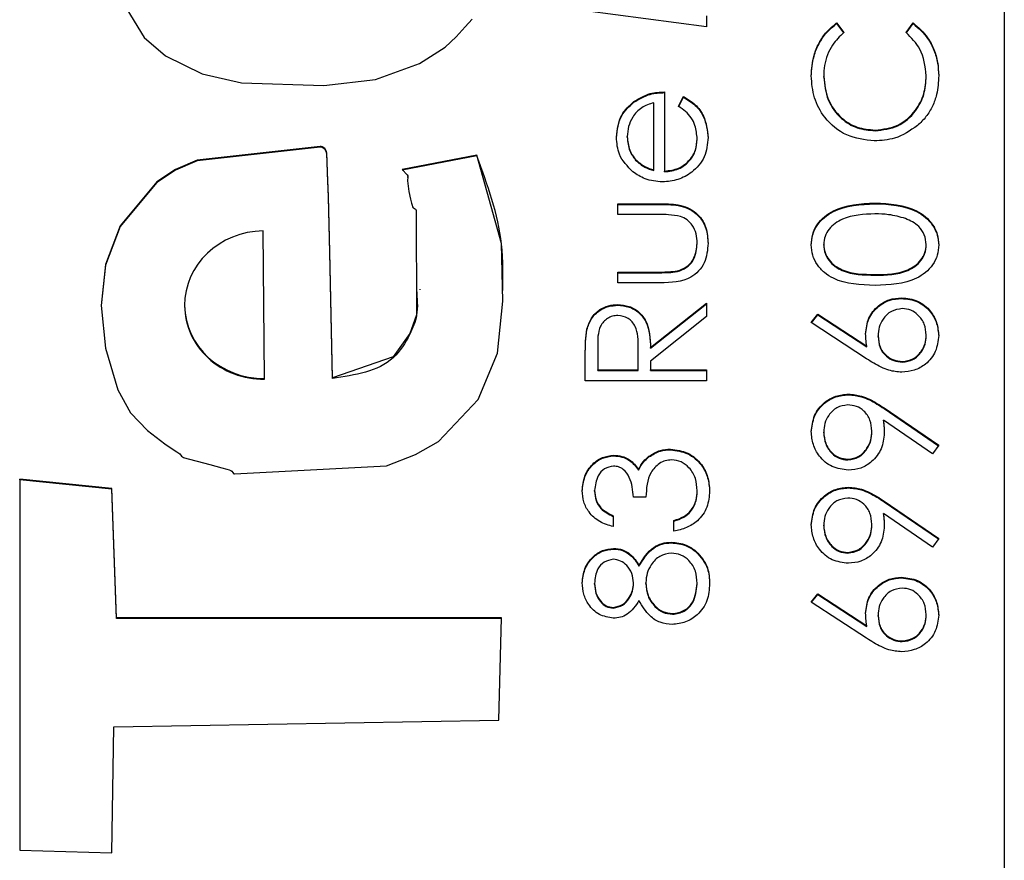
# Model space of a CAD drawing. Header units: millimetres. Extents: x 412 to 1169, y 39 to 918.
# Tile 7 of 32: x 694.94 to 699.24, y 433.6 to 437.27. Entities that reach past the tile are written whole.
import ezdxf

# ---------------------------------------------------------------- set-up
doc = ezdxf.new("R2010")
doc.units = ezdxf.units.MM

msp = doc.modelspace()

# ---------------------------------------------------------------- linework, layer by layer
at = {"color": 7, "linetype": 'Continuous', "lineweight": 25}
for p, q in [((699.2363, 468.8785), (699.2363, 428.8961)), ((697.9363, 437.2393), (697.4072, 437.3091)), ((697.9363, 437.2871), (697.9363, 437.2393)), ((698.5043, 437.2557), (698.5361, 437.2142)), ((698.5043, 437.2527), (698.5043, 437.2557)), ((698.5043, 437.2527), (698.5361, 437.2112)), ((698.8074, 437.2142), (698.8389, 437.2557)), ((698.8074, 437.2112), (698.8389, 437.2527)), ((698.8389, 437.2527), (698.8389, 437.2557)), ((698.4479, 437.019), (698.4479, 437.022)), ((698.8956, 437.0223), (698.8956, 437.0253)), ((697.7532, 436.9545), (697.7532, 436.6087)), ((697.8142, 436.892), (697.8364, 436.9342)), ((697.8142, 436.889), (697.8364, 436.9312)), ((697.8364, 436.9312), (697.8364, 436.9342)), ((697.619, 436.9095), (697.619, 436.9124)), ((697.7057, 436.6136), (697.7057, 436.907)), ((697.5903, 436.7563), (697.5903, 436.7592)), ((698.6723, 436.7848), (698.6723, 436.7878)), ((697.8956, 436.7467), (697.8956, 436.7497)), ((696.9339, 436.6782), (696.6072, 436.6158)), ((696.9339, 436.6752), (696.6072, 436.6129)), ((696.9339, 436.6752), (696.9339, 436.6782)), ((697.6266, 436.6567), (697.6266, 436.6596)), ((697.7057, 436.6107), (697.7057, 436.6136)), ((697.7532, 436.6057), (697.7532, 436.6087)), ((696.6326, 436.5813), (696.6326, 436.585)), ((697.5496, 436.4663), (697.7379, 436.4663)), ((697.5496, 436.4188), (697.5496, 436.4663)), ((697.5496, 436.4633), (697.7379, 436.4633)), ((697.7379, 436.4633), (697.7379, 436.4663)), ((698.672, 436.4661), (698.672, 436.4691)), ((697.729, 436.4188), (697.5496, 436.4188)), ((696.0068, 435.7033), (696.0011, 436.3471)), ((697.8956, 436.2911), (697.8956, 436.2941)), ((698.4479, 436.2851), (698.4479, 436.2881)), ((698.8956, 436.2851), (698.8956, 436.2881)), ((697.5496, 436.1679), (697.729, 436.1679)), ((697.5496, 436.1204), (697.5496, 436.1679)), ((697.5496, 436.1649), (697.729, 436.1649)), ((697.729, 436.1649), (697.729, 436.1679)), ((697.8194, 436.1724), (697.8194, 436.1754)), ((697.7344, 436.1204), (697.5496, 436.1204)), ((698.6717, 436.1542), (698.6717, 436.1572)), ((696.6862, 436.0897), (696.6862, 436.0934)), ((697.6921, 435.8379), (697.9363, 436.0323)), ((697.6921, 435.835), (697.9363, 436.0293)), ((697.9363, 436.0323), (697.9363, 435.9736)), ((698.7878, 436.0525), (698.7878, 436.0554)), ((695.6581, 436.0242), (695.6581, 436.0204)), ((697.5487, 436.0225), (697.5487, 436.0255)), ((697.9363, 435.9736), (697.6921, 435.7792)), ((698.3936, 435.9469), (698.4223, 435.9835)), ((698.6351, 435.7891), (698.3936, 435.9469)), ((698.3951, 435.9459), (698.4223, 435.9805)), ((698.4223, 435.9835), (698.6361, 435.8437)), ((698.4223, 435.9805), (698.4223, 435.9835)), ((698.4223, 435.9805), (698.6361, 435.8408)), ((697.4144, 435.9159), (697.4144, 435.9189)), ((698.6853, 435.8856), (698.6853, 435.8886)), ((698.8956, 435.8897), (698.8956, 435.8927)), ((697.4614, 435.8398), (697.4614, 435.7407)), ((697.6378, 435.7407), (697.6386, 435.8375)), ((697.6378, 435.7377), (697.6386, 435.8345)), ((697.6386, 435.8375), (697.6386, 435.8393)), ((697.6386, 435.8345), (697.6386, 435.8375)), ((697.6921, 435.835), (697.6921, 435.8379)), ((698.6361, 435.8408), (698.6361, 435.8437)), ((697.4072, 435.6932), (697.4072, 435.7991)), ((697.6921, 435.7792), (697.6921, 435.7407)), ((698.7907, 435.7744), (698.7907, 435.7774)), ((697.4614, 435.7407), (697.6378, 435.7407)), ((697.4614, 435.7377), (697.4614, 435.7407)), ((697.4614, 435.7377), (697.6378, 435.7377)), ((697.6378, 435.7377), (697.6378, 435.7407)), ((697.6921, 435.7407), (697.9363, 435.7407)), ((697.6921, 435.7377), (697.6921, 435.7407)), ((697.6921, 435.7377), (697.9363, 435.7377)), ((697.9363, 435.7407), (697.9363, 435.6932)), ((696.0068, 435.7003), (696.0068, 435.7033)), ((696.3029, 435.7033), (696.3029, 435.7062)), ((697.9363, 435.6932), (697.4072, 435.6932)), ((698.5562, 435.632), (698.5562, 435.635)), ((698.7116, 435.5741), (698.9499, 435.4112)), ((698.7116, 435.5711), (698.7116, 435.5741)), ((698.7116, 435.5711), (698.9485, 435.4092)), ((698.9235, 435.3733), (698.7084, 435.5204)), ((698.7084, 435.5174), (698.7084, 435.5204)), ((698.6582, 435.4706), (698.6582, 435.4735)), ((698.4479, 435.4657), (698.4479, 435.4686)), ((697.7791, 435.3919), (697.7791, 435.3948)), ((698.9499, 435.4112), (698.9235, 435.3733)), ((697.5311, 435.3647), (697.5311, 435.3677)), ((697.6851, 435.3603), (697.6851, 435.3633)), ((698.553, 435.3472), (698.553, 435.3502)), ((697.6399, 435.303), (697.6399, 435.3059)), ((694.9385, 435.263), (694.9379, 433.6425)), ((694.9385, 435.2601), (694.9379, 433.6425)), ((695.3404, 435.222), (694.9385, 435.263)), ((694.9385, 435.2601), (694.9385, 435.263)), ((695.3404, 435.219), (694.9385, 435.2601)), ((695.3603, 434.6572), (695.3404, 435.222)), ((695.3404, 435.219), (695.3404, 435.222)), ((695.3603, 434.6542), (695.3404, 435.219)), ((697.4479, 435.2109), (697.4479, 435.2139)), ((697.8956, 435.2097), (697.8956, 435.2127)), ((698.5562, 435.2252), (698.5562, 435.2281)), ((697.6717, 435.1846), (697.6175, 435.1846)), ((698.7116, 435.1672), (698.9499, 435.0043)), ((698.7116, 435.1642), (698.7116, 435.1672)), ((698.7116, 435.1642), (698.9485, 435.0023)), ((697.5293, 435.1032), (697.5293, 435.0558)), ((697.7939, 435.0354), (697.7939, 435.0829)), ((697.867, 435.1214), (697.867, 435.1243)), ((698.9235, 434.9664), (698.7084, 435.1135)), ((698.7084, 435.1105), (698.7084, 435.1135)), ((698.4479, 435.0588), (698.4479, 435.0618)), ((698.6582, 435.0637), (698.6582, 435.0667)), ((698.9499, 435.0043), (698.9235, 434.9664)), ((697.5309, 434.9579), (697.5309, 434.9608)), ((697.7822, 434.985), (697.7822, 434.988)), ((697.8918, 434.9449), (697.8918, 434.9479)), ((698.553, 434.9403), (698.553, 434.9433)), ((697.6415, 434.8827), (697.6415, 434.8857)), ((698.7878, 434.8318), (698.7878, 434.8348)), ((697.4479, 434.8051), (697.4479, 434.808)), ((697.6175, 434.807), (697.6175, 434.81)), ((697.6717, 434.8082), (697.6717, 434.8111)), ((697.8956, 434.8051), (697.8956, 434.808)), ((698.3936, 434.7263), (698.4223, 434.7629)), ((698.3951, 434.7253), (698.4223, 434.7599)), ((698.4223, 434.7629), (698.6361, 434.6231)), ((698.4223, 434.7599), (698.4223, 434.7629)), ((698.4223, 434.7599), (698.6361, 434.6201)), ((697.5301, 434.7002), (697.5301, 434.7032)), ((698.6351, 434.5684), (698.3936, 434.7263)), ((697.041, 434.6572), (695.3603, 434.6572)), ((695.3603, 434.6542), (695.3603, 434.6572)), ((697.041, 434.6542), (695.3603, 434.6542)), ((697.0301, 434.2111), (697.041, 434.6572)), ((697.7881, 434.6731), (697.7881, 434.676)), ((698.6853, 434.665), (698.6853, 434.6679)), ((698.8956, 434.6691), (698.8956, 434.6721)), ((698.6361, 434.6201), (698.6361, 434.6231)), ((698.7907, 434.5538), (698.7907, 434.5568)), ((695.3396, 433.6312), (695.3496, 434.1813)), ((695.3496, 434.1813), (697.0301, 434.2111)), ((694.9379, 433.6425), (695.3396, 433.6312))]:
    msp.add_line(p, q, dxfattribs=at)
at = {"color": 7, "linetype": 'Continuous', "lineweight": 25, "flags": 128}
for points in [[(695.3146, 437.4679), (695.4814, 437.1914), (695.5749, 437.1119), (695.7339, 437.0339), (695.9066, 436.9938), (696.2658, 436.9825), (696.4906, 437.0082), (696.6826, 437.0786), (696.796, 437.1493), (696.8436, 437.1953), (696.8826, 437.239), (696.9138, 437.2727)], [(696.3029, 435.7062), (696.2917, 436.2557), (696.2858, 436.4974), (696.2824, 436.6037), (696.2808, 436.6505), (696.2794, 436.6873), (696.2764, 436.6978), (696.2694, 436.7073), (696.2587, 436.7147), (696.2535, 436.7164), (696.2512, 436.7167), (696.2502, 436.7167), (696.2497, 436.7167), (696.2495, 436.7167), (696.2494, 436.7167), (696.2494, 436.7167), (696.2494, 436.7167), (696.2494, 436.7167), (696.2494, 436.7167), (695.7121, 436.6567), (695.6186, 436.6157), (695.5368, 436.5618), (695.376, 436.3693), (695.3128, 436.2013), (695.2933, 436.0211), (695.3128, 435.836), (695.3664, 435.6534), (695.4218, 435.5533), (695.4958, 435.476), (695.572, 435.4177), (695.6078, 435.393), (695.6238, 435.382), (695.6366, 435.3733), (695.6445, 435.3642), (695.6481, 435.3604), (695.6499, 435.3592), (695.6508, 435.3588), (695.6512, 435.3586), (695.6514, 435.3586), (695.6515, 435.3586), (695.6515, 435.3585), (695.6516, 435.3585), (695.6516, 435.3585), (695.6516, 435.3585), (695.7685, 435.3265), (695.8202, 435.3129), (695.8427, 435.3064), (695.8526, 435.3034), (695.8603, 435.3009), (695.8645, 435.2978), (695.8677, 435.2929), (695.8714, 435.2879), (695.8734, 435.2866), (695.8744, 435.2863), (695.8749, 435.2862), (695.8751, 435.2862), (695.8752, 435.2862), (695.8753, 435.2862), (695.8753, 435.2862), (695.8753, 435.2862), (695.8753, 435.2862), (696.5391, 435.3218), (696.6665, 435.3703), (696.7665, 435.4279), (696.9398, 435.6109), (697.0233, 435.8138), (697.0472, 436.0399), (697.0414, 436.2926), (696.9339, 436.6782)], [(696.3029, 435.7033), (696.2917, 436.2527), (696.2858, 436.4944), (696.2824, 436.6008), (696.2808, 436.6475), (696.2794, 436.6843), (696.2764, 436.6948), (696.2694, 436.7043), (696.2587, 436.7118), (696.2535, 436.7134), (696.2512, 436.7137), (696.2502, 436.7138), (696.2497, 436.7138), (696.2495, 436.7138), (696.2494, 436.7138), (696.2494, 436.7138), (696.2494, 436.7138), (696.2494, 436.7138), (696.2494, 436.7138), (695.7121, 436.6538), (695.6186, 436.6127), (695.5368, 436.5588), (695.376, 436.3664), (695.3128, 436.1983), (695.2938, 436.022)], [(696.6072, 436.6158), (696.6301, 436.5923), (696.6323, 436.5877), (696.6325, 436.5829), (696.6316, 436.5655), (696.6369, 436.5199), (696.6444, 436.4864), (696.649, 436.4684), (696.6513, 436.4598), (696.6533, 436.4527), (696.6564, 436.4485), (696.6613, 436.4454), (696.6664, 436.4418), (696.6678, 436.4398), (696.6682, 436.4388), (696.6683, 436.4384), (696.6683, 436.4381), (696.6683, 436.438), (696.6683, 436.438), (696.6683, 436.438), (696.6683, 436.438), (696.6683, 436.438), (696.6704, 435.9815), (696.6409, 435.899), (696.5685, 435.7968), (696.3029, 435.7062)]]:
    msp.add_lwpolyline(points, dxfattribs=at)
at = {"color": 7, "linetype": 'Continuous', "lineweight": 25}
for centre, start_param in [((696.0039, 436.0252), 1.550474), ((696.0039, 436.0222), 3.11334)]:
    msp.add_ellipse(centre, major_axis=(0.3457, 0.0106), ratio=0.930725, start_param=start_param, end_param=4.692066, dxfattribs=at)
for points, knots in [([(698.3936, 437.0249), (698.3956, 437.0552), (698.399, 437.105), (698.4264, 437.1691), (698.459, 437.2183), (698.4892, 437.2432), (698.5043, 437.2557)], [0, 0, 0, 0, 0.33969, 0.55984, 0.77993, 1, 1, 1, 1]), ([(698.3936, 437.022), (698.3956, 437.0522), (698.399, 437.102), (698.4264, 437.1661), (698.459, 437.2153), (698.4892, 437.2403), (698.5043, 437.2527)], [0, 0, 0, 0, 0.33969, 0.55984, 0.77993, 1, 1, 1, 1]), ([(698.8389, 437.2557), (698.8615, 437.2355), (698.8987, 437.2023), (698.9305, 437.1403), (698.9473, 437.084), (698.949, 437.0451), (698.9499, 437.0256)], [0, 0, 0, 0, 0.339341, 0.559515, 0.77972, 1, 1, 1, 1]), ([(698.8389, 437.2527), (698.8615, 437.2326), (698.8987, 437.1993), (698.9305, 437.1373), (698.9473, 437.081), (698.949, 437.0421), (698.9499, 437.0226)], [0, 0, 0, 0, 0.339341, 0.559515, 0.77972, 1, 1, 1, 1]), ([(698.5361, 437.2142), (698.518, 437.1969), (698.4883, 437.1684), (698.4633, 437.1168), (698.45, 437.0702), (698.4486, 437.038), (698.4479, 437.022)], [0, 0, 0, 0, 0.339327, 0.559466, 0.779727, 1, 1, 1, 1]), ([(698.8956, 437.0253), (698.8906, 437.0662), (698.8817, 437.1393), (698.8302, 437.1913), (698.8074, 437.2142)], [0, 0, 0, 0, 0.558772, 1, 1, 1, 1]), ([(698.6687, 436.7403), (698.6272, 436.7452), (698.5442, 436.7548), (698.4534, 436.8331), (698.4008, 436.9273), (698.396, 436.9924), (698.3936, 437.0249)], [0, 0, 0, 0, 0.279512, 0.55908, 0.779374, 1, 1, 1, 1]), ([(698.4479, 437.022), (698.4517, 436.9882), (698.4595, 436.9207), (698.5169, 436.8419), (698.5924, 436.795), (698.6457, 436.7902), (698.6723, 436.7878)], [0, 0, 0, 0, 0.279856, 0.559519, 0.779686, 1, 1, 1, 1]), ([(698.4479, 437.019), (698.4517, 436.9852), (698.4595, 436.9177), (698.5169, 436.8389), (698.5924, 436.7921), (698.6457, 436.7872), (698.6723, 436.7848)], [0, 0, 0, 0, 0.279856, 0.559519, 0.779686, 1, 1, 1, 1]), ([(698.6723, 436.7878), (698.7065, 436.7918), (698.775, 436.7999), (698.8487, 436.8662), (698.89, 436.9448), (698.8937, 436.9984), (698.8956, 437.0253)], [0, 0, 0, 0, 0.2794342, 0.5589213, 0.7792831, 1, 1, 1, 1]), ([(698.6723, 436.7848), (698.7065, 436.7889), (698.775, 436.7969), (698.8487, 436.8632), (698.89, 436.9418), (698.8937, 436.9954), (698.8956, 437.0223)], [0, 0, 0, 0, 0.279434, 0.558921, 0.779283, 1, 1, 1, 1]), ([(698.9499, 437.0256), (698.9483, 436.9977), (698.9458, 436.9519), (698.9241, 436.8916), (698.8963, 436.8448), (698.8703, 436.8199), (698.8574, 436.8074)], [0, 0, 0, 0, 0.339838, 0.559927, 0.779959, 1, 1, 1, 1]), ([(697.619, 436.9124), (697.6422, 436.9262), (697.6838, 436.9508), (697.7319, 436.9534), (697.7532, 436.9545)], [0, 0, 0, 0, 0.558897, 1, 1, 1, 1]), ([(697.619, 436.9095), (697.6422, 436.9232), (697.6838, 436.9479), (697.7319, 436.9504), (697.7532, 436.9515)], [0, 0, 0, 0, 0.558897, 1, 1, 1, 1]), ([(697.8364, 436.9342), (697.8539, 436.9234), (697.8888, 436.9018), (697.9338, 436.841), (697.9396, 436.788), (697.9431, 436.7556)], [0, 0, 0, 0, 0.280919, 0.561407, 1, 1, 1, 1]), ([(697.8364, 436.9312), (697.8539, 436.9204), (697.8888, 436.8988), (697.9338, 436.8381), (697.9396, 436.785), (697.9431, 436.7527)], [0, 0, 0, 0, 0.280919, 0.561407, 1, 1, 1, 1]), ([(697.5428, 436.7568), (697.5468, 436.7912), (697.5539, 436.8526), (697.5991, 436.8941), (697.619, 436.9124)], [0, 0, 0, 0, 0.5589188, 1, 1, 1, 1]), ([(697.5428, 436.7538), (697.5468, 436.7882), (697.5539, 436.8497), (697.5991, 436.8912), (697.619, 436.9095)], [0, 0, 0, 0, 0.558919, 1, 1, 1, 1]), ([(697.7057, 436.907), (697.6874, 436.9012), (697.6508, 436.8896), (697.614, 436.849), (697.5939, 436.804), (697.5915, 436.7742), (697.5903, 436.7592)], [0, 0, 0, 0, 0.280138, 0.559194, 0.779598, 1, 1, 1, 1]), ([(697.8956, 436.7497), (697.8937, 436.7692), (697.8906, 436.8013), (697.8711, 436.8422), (697.8454, 436.8705), (697.8246, 436.8848), (697.8142, 436.892)], [0, 0, 0, 0, 0.339465, 0.559626, 0.779498, 1, 1, 1, 1]), ([(698.8574, 436.8074), (698.8253, 436.7855), (698.768, 436.7464), (698.6991, 436.7422), (698.6687, 436.7403)], [0, 0, 0, 0, 0.559029, 1, 1, 1, 1]), ([(697.5903, 436.7592), (697.5921, 436.7387), (697.5953, 436.7021), (697.617, 436.6726), (697.6266, 436.6596)], [0, 0, 0, 0, 0.559458, 1, 1, 1, 1]), ([(697.6149, 436.6057), (697.5916, 436.6294), (697.5497, 436.6719), (697.545, 436.7308), (697.5428, 436.7568)], [0, 0, 0, 0, 0.5585773, 1, 1, 1, 1]), ([(697.5903, 436.7563), (697.5921, 436.7358), (697.5953, 436.6991), (697.617, 436.6696), (697.6266, 436.6567)], [0, 0, 0, 0, 0.559458, 1, 1, 1, 1]), ([(697.9431, 436.7556), (697.9405, 436.7262), (697.9352, 436.6675), (697.8787, 436.6043), (697.8127, 436.5675), (697.7669, 436.5633), (697.744, 436.5612)], [0, 0, 0, 0, 0.279885, 0.558859, 0.779462, 1, 1, 1, 1]), ([(697.7532, 436.6087), (697.7741, 436.6111), (697.816, 436.616), (697.8634, 436.6534), (697.8916, 436.7003), (697.8943, 436.7332), (697.8956, 436.7497)], [0, 0, 0, 0, 0.279963, 0.559359, 0.779526, 1, 1, 1, 1]), ([(697.7532, 436.6057), (697.7741, 436.6081), (697.816, 436.613), (697.8634, 436.6504), (697.8916, 436.6973), (697.8943, 436.7303), (697.8956, 436.7467)], [0, 0, 0, 0, 0.279963, 0.559359, 0.779526, 1, 1, 1, 1]), ([(697.0463, 436.0725), (697.0478, 436.1454), (697.0521, 436.3524), (696.9804, 436.5483), (696.9339, 436.6752)], [0, 0, 0, 0, 0.351679, 1, 1, 1, 1]), ([(697.6266, 436.6596), (697.6397, 436.6481), (697.663, 436.6275), (697.6926, 436.6179), (697.7057, 436.6136)], [0, 0, 0, 0, 0.5587953, 1, 1, 1, 1]), ([(697.6266, 436.6567), (697.6397, 436.6451), (697.663, 436.6245), (697.6926, 436.6149), (697.7057, 436.6107)], [0, 0, 0, 0, 0.558795, 1, 1, 1, 1]), ([(697.744, 436.5612), (697.7178, 436.5635), (697.6708, 436.5678), (697.632, 436.5941), (697.6149, 436.6057)], [0, 0, 0, 0, 0.559427, 1, 1, 1, 1]), ([(697.7379, 436.4663), (697.7668, 436.4658), (697.8242, 436.465), (697.8997, 436.4278), (697.9388, 436.3616), (697.9417, 436.3163), (697.9431, 436.2937)], [0, 0, 0, 0, 0.281501, 0.559646, 0.779298, 1, 1, 1, 1]), ([(697.7379, 436.4633), (697.7668, 436.4629), (697.8242, 436.462), (697.8997, 436.4248), (697.9388, 436.3586), (697.9417, 436.3134), (697.9431, 436.2907)], [0, 0, 0, 0, 0.281501, 0.559646, 0.779298, 1, 1, 1, 1]), ([(698.3936, 436.2865), (698.3948, 436.3021), (698.3973, 436.3332), (698.425, 436.39), (698.5132, 436.4615), (698.6085, 436.466), (698.672, 436.4691)], [0, 0, 0, 0, 0.1256, 0.251197, 0.500581, 1, 1, 1, 1]), ([(698.3936, 436.2836), (698.3948, 436.2991), (698.3973, 436.3303), (698.425, 436.387), (698.5132, 436.4585), (698.6085, 436.4631), (698.672, 436.4661)], [0, 0, 0, 0, 0.1256, 0.251197, 0.500581, 1, 1, 1, 1]), ([(698.672, 436.4691), (698.7355, 436.4661), (698.8307, 436.4617), (698.9184, 436.3898), (698.9461, 436.3332), (698.9486, 436.3021), (698.9499, 436.2865)], [0, 0, 0, 0, 0.499407, 0.748743, 0.874372, 1, 1, 1, 1]), ([(698.672, 436.4661), (698.7355, 436.4632), (698.8307, 436.4587), (698.9184, 436.3868), (698.9461, 436.3302), (698.9486, 436.2991), (698.9499, 436.2836)], [0, 0, 0, 0, 0.499407, 0.748743, 0.874372, 1, 1, 1, 1]), ([(697.8232, 436.411), (697.8058, 436.4138), (697.7745, 436.419), (697.7429, 436.4189), (697.729, 436.4188)], [0, 0, 0, 0, 0.5593706, 1, 1, 1, 1]), ([(698.6717, 436.4216), (698.6226, 436.4197), (698.549, 436.4167), (698.4763, 436.3672), (698.4517, 436.3244), (698.4491, 436.3002), (698.4479, 436.2881)], [0, 0, 0, 0, 0.500072, 0.749021, 0.874598, 1, 1, 1, 1]), ([(698.8048, 436.4016), (698.7804, 436.4083), (698.7368, 436.4204), (698.6916, 436.4212), (698.6717, 436.4216)], [0, 0, 0, 0, 0.559599, 1, 1, 1, 1]), ([(697.8956, 436.2941), (697.8948, 436.3078), (697.8932, 436.3353), (697.8766, 436.3705), (697.8527, 436.3972), (697.833, 436.4064), (697.8232, 436.411)], [0, 0, 0, 0, 0.28027, 0.560007, 0.780074, 1, 1, 1, 1]), ([(698.8956, 436.2881), (698.8938, 436.3026), (698.8902, 436.3315), (698.86, 436.3761), (698.8257, 436.3919), (698.8048, 436.4016)], [0, 0, 0, 0, 0.280257, 0.560781, 1, 1, 1, 1]), ([(697.9431, 436.2937), (697.9408, 436.2642), (697.9361, 436.2056), (697.8588, 436.1234), (697.7816, 436.1216), (697.7344, 436.1204)], [0, 0, 0, 0, 0.2809699, 0.5597849, 1, 1, 1, 1]), ([(697.8194, 436.1754), (697.8324, 436.1812), (697.8583, 436.1929), (697.8892, 436.2355), (697.8932, 436.2719), (697.8956, 436.2941)], [0, 0, 0, 0, 0.280117, 0.560544, 1, 1, 1, 1]), ([(697.8194, 436.1724), (697.8324, 436.1783), (697.8583, 436.19), (697.8892, 436.2325), (697.8932, 436.2689), (697.8956, 436.2911)], [0, 0, 0, 0, 0.280117, 0.560544, 1, 1, 1, 1]), ([(698.672, 436.1097), (698.6088, 436.1117), (698.5297, 436.1143), (698.4502, 436.1636), (698.4186, 436.1979), (698.3974, 436.2401), (698.3949, 436.2711), (698.3936, 436.2865)], [0, 0, 0, 0, 0.498702, 0.624177, 0.749467, 0.874745, 1, 1, 1, 1]), ([(698.4479, 436.2881), (698.4491, 436.276), (698.4515, 436.2517), (698.4701, 436.2196), (698.4961, 436.1939), (698.5606, 436.1589), (698.6224, 436.1579), (698.6717, 436.1572)], [0, 0, 0, 0, 0.125139, 0.250418, 0.375519, 0.500847, 1, 1, 1, 1]), ([(698.6717, 436.1572), (698.7212, 436.1575), (698.7953, 436.1581), (698.8675, 436.2089), (698.8917, 436.2518), (698.8943, 436.276), (698.8956, 436.2881)], [0, 0, 0, 0, 0.500291, 0.749086, 0.874606, 1, 1, 1, 1]), ([(698.9499, 436.2865), (698.9486, 436.2711), (698.9461, 436.2402), (698.9184, 436.184), (698.8295, 436.1146), (698.735, 436.1116), (698.672, 436.1097)], [0, 0, 0, 0, 0.1255507, 0.25109, 0.5002501, 1, 1, 1, 1]), ([(698.4479, 436.2851), (698.4491, 436.273), (698.4515, 436.2488), (698.4701, 436.2166), (698.4961, 436.1909), (698.5606, 436.1559), (698.6224, 436.155), (698.6717, 436.1542)], [0, 0, 0, 0, 0.1251388, 0.2504182, 0.3755189, 0.5008471, 1, 1, 1, 1]), ([(698.6717, 436.1542), (698.7212, 436.1546), (698.7953, 436.1552), (698.8675, 436.2059), (698.8917, 436.2488), (698.8943, 436.273), (698.8956, 436.2851)], [0, 0, 0, 0, 0.500291, 0.749086, 0.874606, 1, 1, 1, 1]), ([(697.729, 436.1679), (697.746, 436.1678), (697.7764, 436.1678), (697.8063, 436.1731), (697.8194, 436.1754)], [0, 0, 0, 0, 0.560377, 1, 1, 1, 1]), ([(697.729, 436.1649), (697.746, 436.1649), (697.7764, 436.1648), (697.8063, 436.1701), (697.8194, 436.1724)], [0, 0, 0, 0, 0.560377, 1, 1, 1, 1]), ([(696.6699, 436.09), (696.6733, 436.0523), (696.6795, 435.985), (696.6383, 435.8835), (696.5458, 435.739), (696.4022, 435.7179), (696.3029, 435.7033)], [0, 0, 0, 0, 0.184312, 0.329225, 0.536268, 1, 1, 1, 1]), ([(698.631, 435.8985), (698.6337, 435.9217), (698.639, 435.968), (698.6814, 436.0196), (698.7332, 436.0508), (698.7696, 436.0539), (698.7878, 436.0554)], [0, 0, 0, 0, 0.279638, 0.559326, 0.779527, 1, 1, 1, 1]), ([(698.631, 435.8955), (698.6337, 435.9187), (698.639, 435.9651), (698.6814, 436.0166), (698.7332, 436.0479), (698.7696, 436.0509), (698.7878, 436.0525)], [0, 0, 0, 0, 0.279638, 0.559326, 0.779527, 1, 1, 1, 1]), ([(698.7878, 436.0554), (698.812, 436.0527), (698.8605, 436.0472), (698.9141, 436.0021), (698.9445, 435.947), (698.9481, 435.9091), (698.9499, 435.8901)], [0, 0, 0, 0, 0.279631, 0.55896, 0.779478, 1, 1, 1, 1]), ([(698.7878, 436.0525), (698.812, 436.0497), (698.8605, 436.0443), (698.9141, 435.9991), (698.9445, 435.944), (698.9481, 435.9061), (698.9499, 435.8872)], [0, 0, 0, 0, 0.279631, 0.55896, 0.779478, 1, 1, 1, 1]), ([(697.4144, 435.9189), (697.4199, 435.9355), (697.4309, 435.9687), (697.4665, 436.0036), (697.5076, 436.0229), (697.535, 436.0246), (697.5487, 436.0255)], [0, 0, 0, 0, 0.279797, 0.5595, 0.779626, 1, 1, 1, 1]), ([(697.4144, 435.9159), (697.4199, 435.9325), (697.4309, 435.9657), (697.4665, 436.0006), (697.5076, 436.0199), (697.535, 436.0216), (697.5487, 436.0225)], [0, 0, 0, 0, 0.279797, 0.5595, 0.779626, 1, 1, 1, 1]), ([(697.5487, 436.0255), (697.5654, 436.0241), (697.5989, 436.0213), (697.6433, 435.9952), (697.6878, 435.9356), (697.6903, 435.8782), (697.6921, 435.8379)], [0, 0, 0, 0, 0.18712, 0.373979, 0.560911, 1, 1, 1, 1]), ([(697.5487, 436.0225), (697.5654, 436.0211), (697.5989, 436.0184), (697.6433, 435.9922), (697.6878, 435.9326), (697.6903, 435.8752), (697.6921, 435.835)], [0, 0, 0, 0, 0.18712, 0.373979, 0.560911, 1, 1, 1, 1]), ([(698.7907, 436.008), (698.7741, 436.0055), (698.7409, 436.0006), (698.7074, 435.9659), (698.6881, 435.9277), (698.6862, 435.9016), (698.6853, 435.8886)], [0, 0, 0, 0, 0.278754, 0.558605, 0.779147, 1, 1, 1, 1]), ([(698.8956, 435.8927), (698.894, 435.9089), (698.8907, 435.9414), (698.8636, 435.9791), (698.829, 436.004), (698.8035, 436.0066), (698.7907, 436.008)], [0, 0, 0, 0, 0.280018, 0.559853, 0.779987, 1, 1, 1, 1]), ([(697.5486, 435.978), (697.5408, 435.9774), (697.5253, 435.9763), (697.5042, 435.9658), (697.4863, 435.9509), (697.4604, 435.9117), (697.461, 435.8718), (697.4614, 435.8398)], [0, 0, 0, 0, 0.1253074, 0.250617, 0.3759543, 0.5012806, 1, 1, 1, 1]), ([(697.6386, 435.8375), (697.6385, 435.87), (697.6383, 435.9107), (697.6125, 435.9508), (697.5882, 435.9718), (697.5644, 435.9755), (697.5486, 435.978)], [0, 0, 0, 0, 0.499827, 0.625498, 0.751208, 1, 1, 1, 1]), ([(697.4072, 435.7991), (697.4071, 435.8215), (697.407, 435.8616), (697.4121, 435.9014), (697.4144, 435.9189)], [0, 0, 0, 0, 0.56024, 1, 1, 1, 1]), ([(697.4072, 435.7961), (697.4071, 435.8186), (697.407, 435.8587), (697.4121, 435.8984), (697.4144, 435.9159)], [0, 0, 0, 0, 0.56024, 1, 1, 1, 1]), ([(698.6361, 435.8437), (698.6345, 435.8539), (698.6317, 435.8721), (698.6312, 435.8904), (698.631, 435.8985)], [0, 0, 0, 0, 0.55991, 1, 1, 1, 1]), ([(698.6853, 435.8886), (698.6867, 435.8724), (698.6894, 435.8402), (698.7173, 435.8033), (698.7528, 435.7809), (698.7781, 435.7786), (698.7907, 435.7774)], [0, 0, 0, 0, 0.280127, 0.559515, 0.779719, 1, 1, 1, 1]), ([(698.6853, 435.8856), (698.6867, 435.8695), (698.6894, 435.8373), (698.7173, 435.8003), (698.7528, 435.7779), (698.7781, 435.7756), (698.7907, 435.7744)], [0, 0, 0, 0, 0.280127, 0.559515, 0.779719, 1, 1, 1, 1]), ([(698.9499, 435.8901), (698.9471, 435.8665), (698.9414, 435.8192), (698.8984, 435.7657), (698.8445, 435.7355), (698.8073, 435.7318), (698.7888, 435.7299)], [0, 0, 0, 0, 0.27967, 0.559085, 0.779558, 1, 1, 1, 1]), ([(698.7907, 435.7774), (698.8069, 435.7797), (698.8395, 435.7842), (698.8731, 435.8172), (698.8927, 435.8544), (698.8947, 435.8799), (698.8956, 435.8927)], [0, 0, 0, 0, 0.279059, 0.55882, 0.779303, 1, 1, 1, 1]), ([(698.7907, 435.7744), (698.8069, 435.7767), (698.8395, 435.7813), (698.8731, 435.8143), (698.8927, 435.8514), (698.8947, 435.877), (698.8956, 435.8897)], [0, 0, 0, 0, 0.279059, 0.55882, 0.779303, 1, 1, 1, 1]), ([(698.7888, 435.7299), (698.7699, 435.7318), (698.7387, 435.7349), (698.6983, 435.7517), (698.666, 435.7691), (698.6454, 435.7824), (698.6351, 435.7891)], [0, 0, 0, 0, 0.339374, 0.559486, 0.779731, 1, 1, 1, 1]), ([(698.3936, 435.4711), (698.3964, 435.4951), (698.4021, 435.5432), (698.4453, 435.5977), (698.4996, 435.6293), (698.5373, 435.6331), (698.5562, 435.635)], [0, 0, 0, 0, 0.27973, 0.559163, 0.779612, 1, 1, 1, 1]), ([(698.3936, 435.4681), (698.3964, 435.4922), (698.4021, 435.5402), (698.4453, 435.5947), (698.4996, 435.6263), (698.5373, 435.6301), (698.5562, 435.632)], [0, 0, 0, 0, 0.27973, 0.559163, 0.779612, 1, 1, 1, 1]), ([(698.5562, 435.635), (698.5754, 435.6331), (698.607, 435.6299), (698.6478, 435.6126), (698.6805, 435.5947), (698.7012, 435.5809), (698.7116, 435.5741)], [0, 0, 0, 0, 0.339295, 0.559425, 0.779695, 1, 1, 1, 1]), ([(698.5562, 435.632), (698.5754, 435.6301), (698.607, 435.6269), (698.6478, 435.6096), (698.6805, 435.5917), (698.7012, 435.578), (698.7116, 435.5711)], [0, 0, 0, 0, 0.339295, 0.559425, 0.779695, 1, 1, 1, 1]), ([(698.553, 435.5875), (698.5365, 435.5851), (698.5034, 435.5801), (698.47, 435.5457), (698.4506, 435.5076), (698.4488, 435.4816), (698.4479, 435.4686)], [0, 0, 0, 0, 0.278722, 0.558569, 0.779171, 1, 1, 1, 1]), ([(698.6582, 435.4735), (698.6569, 435.4898), (698.6542, 435.5224), (698.627, 435.5605), (698.5914, 435.5839), (698.5658, 435.5863), (698.553, 435.5875)], [0, 0, 0, 0, 0.2803193, 0.5595299, 0.7797528, 1, 1, 1, 1]), ([(698.7084, 435.5204), (698.7097, 435.51), (698.7119, 435.4915), (698.7123, 435.4729), (698.7124, 435.4647)], [0, 0, 0, 0, 0.559944, 1, 1, 1, 1]), ([(698.7084, 435.5174), (698.7097, 435.507), (698.7119, 435.4886), (698.7123, 435.4699), (698.7124, 435.4618)], [0, 0, 0, 0, 0.559944, 1, 1, 1, 1]), ([(698.5557, 435.3027), (698.5312, 435.3056), (698.4824, 435.3114), (698.4293, 435.3581), (698.3989, 435.4137), (698.3954, 435.452), (698.3936, 435.4711)], [0, 0, 0, 0, 0.279538, 0.558851, 0.779452, 1, 1, 1, 1]), ([(698.553, 435.3502), (698.5699, 435.3529), (698.6036, 435.3582), (698.6368, 435.3945), (698.6555, 435.4338), (698.6573, 435.4603), (698.6582, 435.4735)], [0, 0, 0, 0, 0.278472, 0.558424, 0.779098, 1, 1, 1, 1]), ([(698.553, 435.3472), (698.5699, 435.3499), (698.6036, 435.3553), (698.6368, 435.3915), (698.6555, 435.4308), (698.6573, 435.4573), (698.6582, 435.4706)], [0, 0, 0, 0, 0.278472, 0.558424, 0.779098, 1, 1, 1, 1]), ([(698.4479, 435.4686), (698.4495, 435.4522), (698.4527, 435.4192), (698.4793, 435.3804), (698.5141, 435.3544), (698.5401, 435.3516), (698.553, 435.3502)], [0, 0, 0, 0, 0.280092, 0.560011, 0.780131, 1, 1, 1, 1]), ([(698.4479, 435.4657), (698.4495, 435.4492), (698.4527, 435.4162), (698.4793, 435.3774), (698.5141, 435.3515), (698.5401, 435.3486), (698.553, 435.3472)], [0, 0, 0, 0, 0.280092, 0.560011, 0.780131, 1, 1, 1, 1]), ([(698.7124, 435.4647), (698.7099, 435.4412), (698.7048, 435.3941), (698.6631, 435.3407), (698.6112, 435.3076), (698.5742, 435.3044), (698.5557, 435.3027)], [0, 0, 0, 0, 0.279814, 0.559489, 0.779635, 1, 1, 1, 1]), ([(697.6851, 435.3633), (697.7013, 435.3734), (697.7302, 435.3915), (697.7642, 435.3938), (697.7791, 435.3948)], [0, 0, 0, 0, 0.559419, 1, 1, 1, 1]), ([(697.6851, 435.3603), (697.7013, 435.3704), (697.7302, 435.3886), (697.7642, 435.3909), (697.7791, 435.3919)], [0, 0, 0, 0, 0.559419, 1, 1, 1, 1]), ([(697.7791, 435.3948), (697.8051, 435.391), (697.8571, 435.3834), (697.9141, 435.3338), (697.9451, 435.2733), (697.9483, 435.2323), (697.9499, 435.2118)], [0, 0, 0, 0, 0.279304, 0.558838, 0.779277, 1, 1, 1, 1]), ([(697.7791, 435.3919), (697.8051, 435.3881), (697.8571, 435.3805), (697.9141, 435.3308), (697.9451, 435.2703), (697.9483, 435.2294), (697.9499, 435.2089)], [0, 0, 0, 0, 0.279304, 0.558838, 0.779277, 1, 1, 1, 1]), ([(697.3936, 435.2132), (697.3959, 435.2346), (697.4005, 435.2774), (697.4345, 435.3287), (697.4806, 435.3612), (697.5143, 435.3655), (697.5311, 435.3677)], [0, 0, 0, 0, 0.280085, 0.5598683, 0.7800992, 1, 1, 1, 1]), ([(697.3936, 435.2103), (697.3959, 435.2317), (697.4005, 435.2745), (697.4345, 435.3257), (697.4806, 435.3582), (697.5143, 435.3626), (697.5311, 435.3647)], [0, 0, 0, 0, 0.280085, 0.5598683, 0.7800992, 1, 1, 1, 1]), ([(697.5311, 435.3677), (697.5433, 435.3668), (697.5677, 435.3651), (697.6084, 435.3461), (697.628, 435.3211), (697.6399, 435.3059)], [0, 0, 0, 0, 0.280508, 0.560792, 1, 1, 1, 1]), ([(697.5311, 435.3647), (697.5433, 435.3639), (697.5677, 435.3622), (697.6084, 435.3431), (697.628, 435.3182), (697.6399, 435.303)], [0, 0, 0, 0, 0.280508, 0.560792, 1, 1, 1, 1]), ([(697.6399, 435.3059), (697.6464, 435.3183), (697.6579, 435.3403), (697.6768, 435.3562), (697.6851, 435.3633)], [0, 0, 0, 0, 0.559795, 1, 1, 1, 1]), ([(697.6399, 435.303), (697.6464, 435.3153), (697.6579, 435.3373), (697.6768, 435.3533), (697.6851, 435.3603)], [0, 0, 0, 0, 0.559795, 1, 1, 1, 1]), ([(697.7837, 435.3474), (697.7745, 435.3466), (697.756, 435.3451), (697.7226, 435.3286), (697.677, 435.2794), (697.6739, 435.2225), (697.6717, 435.1846)], [0, 0, 0, 0, 0.125587, 0.251191, 0.500605, 1, 1, 1, 1]), ([(697.8956, 435.2127), (697.8944, 435.231), (697.8919, 435.2677), (697.8645, 435.312), (697.8268, 435.342), (697.798, 435.3456), (697.7837, 435.3474)], [0, 0, 0, 0, 0.280599, 0.560151, 0.780303, 1, 1, 1, 1]), ([(697.5309, 435.3202), (697.517, 435.3176), (697.4892, 435.3122), (697.4549, 435.2717), (697.4505, 435.2358), (697.4479, 435.2139)], [0, 0, 0, 0, 0.278859, 0.560074, 1, 1, 1, 1]), ([(697.6175, 435.1846), (697.6147, 435.2145), (697.6106, 435.2593), (697.5795, 435.3031), (697.5532, 435.3181), (697.5383, 435.3195), (697.5309, 435.3202)], [0, 0, 0, 0, 0.499418, 0.749016, 0.874544, 1, 1, 1, 1]), ([(697.5293, 435.0558), (697.5089, 435.0619), (697.4683, 435.074), (697.4233, 435.1145), (697.3975, 435.1634), (697.3949, 435.1966), (697.3936, 435.2132)], [0, 0, 0, 0, 0.280288, 0.55968, 0.779747, 1, 1, 1, 1]), ([(697.4479, 435.2139), (697.449, 435.2001), (697.4511, 435.1726), (697.4776, 435.1289), (697.5097, 435.113), (697.5293, 435.1032)], [0, 0, 0, 0, 0.280636, 0.560364, 1, 1, 1, 1]), ([(697.9499, 435.2118), (697.9478, 435.1876), (697.9435, 435.1391), (697.9029, 435.0818), (697.8494, 435.0486), (697.8124, 435.0398), (697.7939, 435.0354)], [0, 0, 0, 0, 0.279886, 0.558979, 0.779263, 1, 1, 1, 1]), ([(697.867, 435.1243), (697.8765, 435.1395), (697.8935, 435.1667), (697.895, 435.1986), (697.8956, 435.2127)], [0, 0, 0, 0, 0.558748, 1, 1, 1, 1]), ([(698.3936, 435.0642), (698.3964, 435.0883), (698.4021, 435.1363), (698.4453, 435.1908), (698.4996, 435.2224), (698.5373, 435.2262), (698.5562, 435.2281)], [0, 0, 0, 0, 0.27973, 0.559163, 0.779612, 1, 1, 1, 1]), ([(698.3936, 435.0612), (698.3964, 435.0853), (698.4021, 435.1333), (698.4453, 435.1879), (698.4996, 435.2194), (698.5373, 435.2233), (698.5562, 435.2252)], [0, 0, 0, 0, 0.27973, 0.559163, 0.779612, 1, 1, 1, 1]), ([(698.5562, 435.2281), (698.5754, 435.2262), (698.607, 435.223), (698.6478, 435.2057), (698.6805, 435.1878), (698.7012, 435.1741), (698.7116, 435.1672)], [0, 0, 0, 0, 0.3392949, 0.5594254, 0.7796947, 1, 1, 1, 1]), ([(698.5562, 435.2252), (698.5754, 435.2232), (698.607, 435.22), (698.6478, 435.2027), (698.6805, 435.1848), (698.7012, 435.1711), (698.7116, 435.1642)], [0, 0, 0, 0, 0.339295, 0.559425, 0.779695, 1, 1, 1, 1]), ([(697.4479, 435.2109), (697.449, 435.1971), (697.4511, 435.1697), (697.4776, 435.1259), (697.5097, 435.11), (697.5293, 435.1003)], [0, 0, 0, 0, 0.280636, 0.560364, 1, 1, 1, 1]), ([(697.867, 435.1214), (697.8765, 435.1366), (697.8935, 435.1638), (697.895, 435.1957), (697.8956, 435.2097)], [0, 0, 0, 0, 0.558748, 1, 1, 1, 1]), ([(698.553, 435.1807), (698.5365, 435.1782), (698.5034, 435.1733), (698.47, 435.1388), (698.4506, 435.1007), (698.4488, 435.0748), (698.4479, 435.0618)], [0, 0, 0, 0, 0.2787219, 0.5585693, 0.7791712, 1, 1, 1, 1]), ([(698.6582, 435.0667), (698.6569, 435.083), (698.6542, 435.1155), (698.627, 435.1536), (698.5914, 435.177), (698.5658, 435.1794), (698.553, 435.1807)], [0, 0, 0, 0, 0.2803193, 0.5595299, 0.7797528, 1, 1, 1, 1]), ([(697.7939, 435.0829), (697.8092, 435.0877), (697.8367, 435.0964), (697.8577, 435.1158), (697.867, 435.1243)], [0, 0, 0, 0, 0.560694, 1, 1, 1, 1]), ([(697.7939, 435.0799), (697.8092, 435.0848), (697.8367, 435.0934), (697.8577, 435.1128), (697.867, 435.1214)], [0, 0, 0, 0, 0.560694, 1, 1, 1, 1]), ([(698.7084, 435.1135), (698.7097, 435.1031), (698.7119, 435.0847), (698.7123, 435.066), (698.7124, 435.0579)], [0, 0, 0, 0, 0.5599442, 1, 1, 1, 1]), ([(698.7084, 435.1105), (698.7097, 435.1002), (698.7119, 435.0817), (698.7123, 435.0631), (698.7124, 435.0549)], [0, 0, 0, 0, 0.5599442, 1, 1, 1, 1]), ([(698.5557, 434.8958), (698.5312, 434.8987), (698.4824, 434.9045), (698.4293, 434.9512), (698.3989, 435.0068), (698.3954, 435.0451), (698.3936, 435.0642)], [0, 0, 0, 0, 0.279538, 0.558851, 0.779452, 1, 1, 1, 1]), ([(698.4479, 435.0618), (698.4495, 435.0453), (698.4527, 435.0123), (698.4793, 434.9735), (698.5141, 434.9476), (698.5401, 434.9447), (698.553, 434.9433)], [0, 0, 0, 0, 0.280092, 0.560011, 0.780131, 1, 1, 1, 1]), ([(698.4479, 435.0588), (698.4495, 435.0423), (698.4527, 435.0093), (698.4793, 434.9706), (698.5141, 434.9446), (698.5401, 434.9418), (698.553, 434.9403)], [0, 0, 0, 0, 0.280092, 0.560011, 0.780131, 1, 1, 1, 1]), ([(698.553, 434.9433), (698.5699, 434.946), (698.6036, 434.9514), (698.6368, 434.9876), (698.6555, 435.0269), (698.6573, 435.0534), (698.6582, 435.0667)], [0, 0, 0, 0, 0.278472, 0.558424, 0.779098, 1, 1, 1, 1]), ([(698.553, 434.9403), (698.5699, 434.943), (698.6036, 434.9484), (698.6368, 434.9847), (698.6555, 435.0239), (698.6573, 435.0504), (698.6582, 435.0637)], [0, 0, 0, 0, 0.278472, 0.558424, 0.779098, 1, 1, 1, 1]), ([(698.7124, 435.0579), (698.7099, 435.0343), (698.7048, 434.9872), (698.6631, 434.9339), (698.6112, 434.9007), (698.5742, 434.8975), (698.5557, 434.8958)], [0, 0, 0, 0, 0.279814, 0.559489, 0.779635, 1, 1, 1, 1]), ([(697.3936, 434.8107), (697.3959, 434.8318), (697.4005, 434.8739), (697.4355, 434.9234), (697.4812, 434.9548), (697.5143, 434.9588), (697.5309, 434.9608)], [0, 0, 0, 0, 0.279929, 0.559623, 0.779946, 1, 1, 1, 1]), ([(697.3936, 434.8077), (697.3959, 434.8288), (697.4005, 434.871), (697.4355, 434.9204), (697.4812, 434.9518), (697.5143, 434.9558), (697.5309, 434.9579)], [0, 0, 0, 0, 0.279929, 0.559623, 0.779946, 1, 1, 1, 1]), ([(697.5309, 434.9608), (697.5441, 434.9597), (697.5705, 434.9573), (697.6121, 434.9322), (697.6304, 434.9033), (697.6415, 434.8857)], [0, 0, 0, 0, 0.280159, 0.560243, 1, 1, 1, 1]), ([(697.5309, 434.9579), (697.5441, 434.9567), (697.5705, 434.9543), (697.6121, 434.9292), (697.6304, 434.9004), (697.6415, 434.8827)], [0, 0, 0, 0, 0.280159, 0.560243, 1, 1, 1, 1]), ([(697.6415, 434.8857), (697.6597, 434.9157), (697.6851, 434.9575), (697.7417, 434.9849), (697.7687, 434.9869), (697.7822, 434.988)], [0, 0, 0, 0, 0.558271, 0.779089, 1, 1, 1, 1]), ([(697.6415, 434.8827), (697.6597, 434.9127), (697.6851, 434.9545), (697.7417, 434.9819), (697.7687, 434.984), (697.7822, 434.985)], [0, 0, 0, 0, 0.558271, 0.779089, 1, 1, 1, 1]), ([(697.7822, 434.988), (697.8047, 434.9858), (697.845, 434.982), (697.8775, 434.9583), (697.8918, 434.9479)], [0, 0, 0, 0, 0.559346, 1, 1, 1, 1]), ([(697.7822, 434.985), (697.8047, 434.9829), (697.845, 434.9791), (697.8775, 434.9554), (697.8918, 434.9449)], [0, 0, 0, 0, 0.559346, 1, 1, 1, 1]), ([(697.5291, 434.9134), (697.5155, 434.9105), (697.4882, 434.9049), (697.453, 434.8659), (697.4498, 434.83), (697.4479, 434.808)], [0, 0, 0, 0, 0.2789711, 0.5599188, 1, 1, 1, 1]), ([(697.6175, 434.81), (697.616, 434.824), (697.613, 434.852), (697.5915, 434.886), (697.562, 434.9082), (697.54, 434.9117), (697.5291, 434.9134)], [0, 0, 0, 0, 0.280237, 0.560145, 0.780435, 1, 1, 1, 1]), ([(697.7832, 434.9405), (697.7656, 434.9374), (697.7303, 434.9312), (697.6954, 434.8936), (697.6747, 434.8529), (697.6727, 434.825), (697.6717, 434.8111)], [0, 0, 0, 0, 0.278303, 0.558509, 0.779146, 1, 1, 1, 1]), ([(697.8956, 434.808), (697.8944, 434.8263), (697.8919, 434.8626), (697.8641, 434.9065), (697.8259, 434.9354), (697.7974, 434.9388), (697.7832, 434.9405)], [0, 0, 0, 0, 0.280602, 0.559962, 0.78018, 1, 1, 1, 1]), ([(697.8918, 434.9479), (697.9112, 434.9251), (697.946, 434.8842), (697.9487, 434.831), (697.9499, 434.8075)], [0, 0, 0, 0, 0.557758, 1, 1, 1, 1]), ([(697.8918, 434.9449), (697.9112, 434.9221), (697.946, 434.8812), (697.9487, 434.8281), (697.9499, 434.8045)], [0, 0, 0, 0, 0.5577579, 1, 1, 1, 1]), ([(698.631, 434.6779), (698.6337, 434.7011), (698.639, 434.7474), (698.6814, 434.799), (698.7332, 434.8302), (698.7696, 434.8333), (698.7878, 434.8348)], [0, 0, 0, 0, 0.279638, 0.559326, 0.779527, 1, 1, 1, 1]), ([(698.631, 434.6749), (698.6337, 434.6981), (698.639, 434.7445), (698.6814, 434.796), (698.7332, 434.8273), (698.7696, 434.8303), (698.7878, 434.8318)], [0, 0, 0, 0, 0.279638, 0.559326, 0.779527, 1, 1, 1, 1]), ([(698.7878, 434.8348), (698.812, 434.8321), (698.8605, 434.8266), (698.9141, 434.7815), (698.9445, 434.7264), (698.9481, 434.6885), (698.9499, 434.6695)], [0, 0, 0, 0, 0.279631, 0.55896, 0.779478, 1, 1, 1, 1]), ([(698.7878, 434.8318), (698.812, 434.8291), (698.8605, 434.8237), (698.9141, 434.7785), (698.9445, 434.7234), (698.9481, 434.6855), (698.9499, 434.6666)], [0, 0, 0, 0, 0.279631, 0.55896, 0.779478, 1, 1, 1, 1]), ([(697.5294, 434.6557), (697.5082, 434.6594), (697.4658, 434.6669), (697.4218, 434.7106), (697.3976, 434.7604), (697.3949, 434.7939), (697.3936, 434.8107)], [0, 0, 0, 0, 0.278806, 0.558457, 0.77916, 1, 1, 1, 1]), ([(697.4479, 434.808), (697.4488, 434.7942), (697.4507, 434.7664), (697.4702, 434.7323), (697.4974, 434.7076), (697.5192, 434.7046), (697.5301, 434.7032)], [0, 0, 0, 0, 0.280651, 0.560566, 0.78062, 1, 1, 1, 1]), ([(697.4479, 434.8051), (697.4488, 434.7912), (697.4507, 434.7634), (697.4702, 434.7294), (697.4974, 434.7046), (697.5192, 434.7017), (697.5301, 434.7002)], [0, 0, 0, 0, 0.280651, 0.560566, 0.78062, 1, 1, 1, 1]), ([(697.5301, 434.7032), (697.5441, 434.7061), (697.5723, 434.7121), (697.599, 434.7435), (697.615, 434.7764), (697.6167, 434.7988), (697.6175, 434.81)], [0, 0, 0, 0, 0.277721, 0.558224, 0.779072, 1, 1, 1, 1]), ([(697.5301, 434.7002), (697.5441, 434.7031), (697.5723, 434.7091), (697.599, 434.7405), (697.615, 434.7735), (697.6167, 434.7958), (697.6175, 434.807)], [0, 0, 0, 0, 0.277721, 0.558224, 0.779072, 1, 1, 1, 1]), ([(697.6717, 434.8111), (697.6733, 434.7925), (697.6765, 434.7554), (697.7061, 434.7116), (697.7444, 434.6814), (697.7736, 434.6778), (697.7881, 434.676)], [0, 0, 0, 0, 0.280283, 0.560138, 0.780298, 1, 1, 1, 1]), ([(697.6717, 434.8082), (697.6733, 434.7896), (697.6765, 434.7524), (697.7061, 434.7086), (697.7444, 434.6784), (697.7736, 434.6748), (697.7881, 434.6731)], [0, 0, 0, 0, 0.280283, 0.560138, 0.780298, 1, 1, 1, 1]), ([(697.9499, 434.8075), (697.9483, 434.7819), (697.9451, 434.7309), (697.9022, 434.6713), (697.8463, 434.6354), (697.8065, 434.6308), (697.7865, 434.6286)], [0, 0, 0, 0, 0.280545, 0.559269, 0.779816, 1, 1, 1, 1]), ([(697.7881, 434.676), (697.8058, 434.679), (697.8411, 434.685), (697.8877, 434.7339), (697.8926, 434.7799), (697.8956, 434.808)], [0, 0, 0, 0, 0.279833, 0.560198, 1, 1, 1, 1]), ([(697.7881, 434.6731), (697.8058, 434.676), (697.8411, 434.682), (697.8877, 434.7309), (697.8926, 434.777), (697.8956, 434.8051)], [0, 0, 0, 0, 0.279833, 0.560198, 1, 1, 1, 1]), ([(698.7907, 434.7873), (698.7741, 434.7849), (698.7409, 434.78), (698.7074, 434.7453), (698.6881, 434.707), (698.6862, 434.681), (698.6853, 434.6679)], [0, 0, 0, 0, 0.278754, 0.558605, 0.779147, 1, 1, 1, 1]), ([(698.8956, 434.6721), (698.894, 434.6883), (698.8907, 434.7208), (698.8636, 434.7585), (698.829, 434.7833), (698.8035, 434.786), (698.7907, 434.7873)], [0, 0, 0, 0, 0.280018, 0.559853, 0.779987, 1, 1, 1, 1]), ([(697.6415, 434.7329), (697.6265, 434.7102), (697.6054, 434.6785), (697.5609, 434.6584), (697.5399, 434.6566), (697.5294, 434.6557)], [0, 0, 0, 0, 0.557752, 0.778932, 1, 1, 1, 1]), ([(697.7865, 434.6286), (697.7689, 434.6303), (697.7335, 434.6338), (697.6786, 434.6693), (697.6556, 434.7088), (697.6415, 434.7329)], [0, 0, 0, 0, 0.279987, 0.559901, 1, 1, 1, 1]), ([(698.6361, 434.6231), (698.6345, 434.6333), (698.6317, 434.6514), (698.6312, 434.6698), (698.631, 434.6779)], [0, 0, 0, 0, 0.55991, 1, 1, 1, 1]), ([(698.6853, 434.6679), (698.6867, 434.6518), (698.6894, 434.6196), (698.7173, 434.5827), (698.7528, 434.5603), (698.7781, 434.5579), (698.7907, 434.5568)], [0, 0, 0, 0, 0.2801275, 0.5595148, 0.7797192, 1, 1, 1, 1]), ([(698.6853, 434.665), (698.6867, 434.6489), (698.6894, 434.6167), (698.7173, 434.5797), (698.7528, 434.5573), (698.7781, 434.555), (698.7907, 434.5538)], [0, 0, 0, 0, 0.280127, 0.559515, 0.779719, 1, 1, 1, 1]), ([(698.9499, 434.6695), (698.9471, 434.6459), (698.9414, 434.5986), (698.8984, 434.5451), (698.8445, 434.5148), (698.8073, 434.5112), (698.7888, 434.5093)], [0, 0, 0, 0, 0.27967, 0.559085, 0.779558, 1, 1, 1, 1]), ([(698.7907, 434.5568), (698.8069, 434.5591), (698.8395, 434.5636), (698.8731, 434.5966), (698.8927, 434.6338), (698.8947, 434.6593), (698.8956, 434.6721)], [0, 0, 0, 0, 0.279059, 0.5588204, 0.7793034, 1, 1, 1, 1]), ([(698.7907, 434.5538), (698.8069, 434.5561), (698.8395, 434.5606), (698.8731, 434.5936), (698.8927, 434.6308), (698.8947, 434.6563), (698.8956, 434.6691)], [0, 0, 0, 0, 0.279059, 0.55882, 0.779303, 1, 1, 1, 1]), ([(698.7888, 434.5093), (698.7699, 434.5112), (698.7387, 434.5143), (698.6983, 434.5311), (698.666, 434.5485), (698.6454, 434.5618), (698.6351, 434.5684)], [0, 0, 0, 0, 0.339374, 0.559486, 0.779731, 1, 1, 1, 1])]:
    msp.add_open_spline(points, degree=3, knots=knots, dxfattribs=at)

doc.saveas('drawing.dxf')
